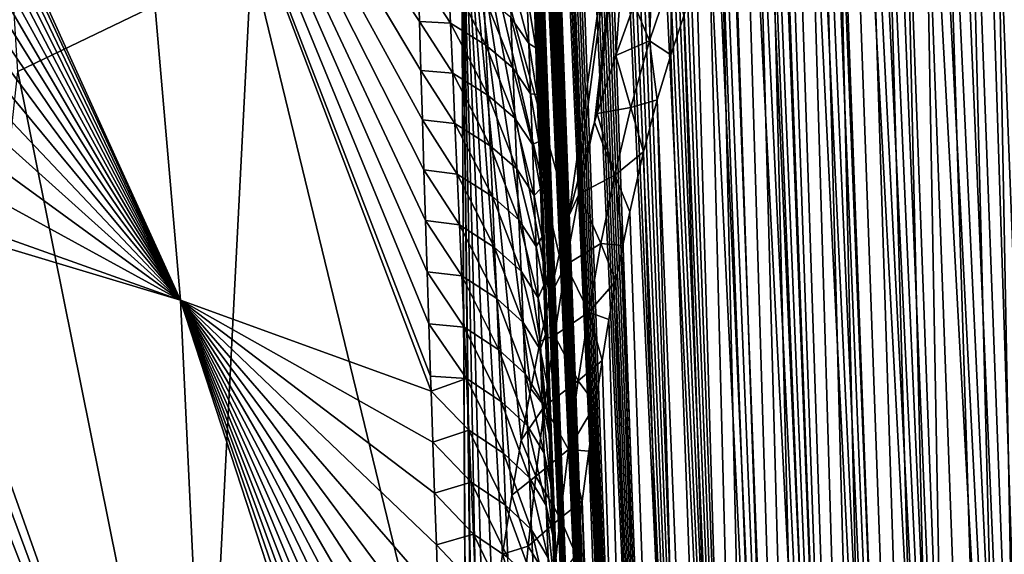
# Model space of a CAD drawing. Header units: metres. Extents: x -109 to 109, y -67 to 73.
# Tile 196 of 253: x 87.58 to 94.53, y -36.14 to -32.37. Entities that reach past the tile are written whole.
import ezdxf

# ---------------------------------------------------------------- set-up
doc = ezdxf.new("R2010")
doc.units = ezdxf.units.M
doc.layers.add('solid_508035_K244200000C76', color=7, linetype='CONTINUOUS')

msp = doc.modelspace()

# ---------------------------------------------------------------- linework, layer by layer
at = {"layer": 'solid_508035_K244200000C76'}
for points in [[(93.198395, -47.217327, 47.367504), (92.181572, -19.855118, 27.470608), (92.086906, -19.904306, 27.789057)], [(93.591515, -47.735115, 46.738983), (92.274254, -19.829958, 27.188244), (92.181572, -19.855118, 27.470608)], [(93.198395, -47.217327, 47.367504), (93.591515, -47.735115, 46.738983), (92.181572, -19.855118, 27.470608)], [(93.591515, -47.735115, 46.738983), (92.364975, -19.824883, 26.936848), (92.274254, -19.829958, 27.188244)], [(93.591515, -47.735115, 46.738983), (92.454041, -19.836731, 26.711639), (92.364975, -19.824883, 26.936848)], [(93.591515, -47.735115, 46.738983), (92.541862, -19.863073, 26.50845), (92.454041, -19.836731, 26.711639)], [(93.591515, -47.735115, 46.738983), (92.628693, -19.902184, 26.324406), (92.541862, -19.863073, 26.50845)], [(93.198395, -47.217327, 47.367504), (92.086906, -19.904306, 27.789057), (91.990311, -19.982815, 28.149986)], [(94.02282, -48.205898, 46.103493), (92.71505, -19.952999, 26.156672), (92.628693, -19.902184, 26.324406)], [(93.591515, -47.735115, 46.738983), (94.02282, -48.205898, 46.103493), (92.628693, -19.902184, 26.324406)], [(94.02282, -48.205898, 46.103493), (92.801529, -20.014805, 26.002817), (92.71505, -19.952999, 26.156672)], [(93.198395, -47.217327, 47.367504), (91.990311, -19.982815, 28.149986), (91.892281, -20.096628, 28.559526)], [(94.02282, -48.205898, 46.103493), (92.888603, -20.08721, 25.861088), (92.801529, -20.014805, 26.002817)], [(94.02282, -48.205898, 46.103493), (92.976936, -20.170509, 25.72999), (92.888603, -20.08721, 25.861088)], [(92.844116, -46.652489, 47.988354), (91.892281, -20.096628, 28.559526), (91.843071, -20.16902, 28.784269)], [(92.844116, -46.652489, 47.988354), (93.198395, -47.217327, 47.367504), (91.892281, -20.096628, 28.559526)], [(92.844116, -46.652489, 47.988354), (91.843071, -20.16902, 28.784269), (91.793922, -20.252329, 29.022762)], [(94.491837, -48.629436, 45.461651), (93.067322, -20.265326, 25.608223), (92.976936, -20.170509, 25.72999)], [(94.02282, -48.205898, 46.103493), (94.491837, -48.629436, 45.461651), (92.976936, -20.170509, 25.72999)], [(92.844116, -46.652489, 47.988354), (91.793922, -20.252329, 29.022762), (91.745026, -20.348263, 29.276205)], [(94.491837, -48.629436, 45.461651), (93.160522, -20.372482, 25.49482), (93.067322, -20.265326, 25.608223)], [(92.844116, -46.652489, 47.988354), (91.745026, -20.348263, 29.276205), (91.696503, -20.456844, 29.544641)], [(94.491837, -48.629436, 45.461651), (93.257301, -20.493275, 25.389378), (93.160522, -20.372482, 25.49482)], [(92.844116, -46.652489, 47.988354), (91.696503, -20.456844, 29.544641), (91.648552, -20.580156, 29.82963)], [(94.491837, -48.629436, 45.461651), (93.358612, -20.629593, 25.291683), (93.257301, -20.493275, 25.389378)], [(92.844116, -46.652489, 47.988354), (91.648552, -20.580156, 29.82963), (91.601288, -20.718237, 30.131229)], [(94.491837, -48.629436, 45.461651), (93.465599, -20.783751, 25.201681), (93.358612, -20.629593, 25.291683)], [(92.529495, -46.040325, 48.600643), (91.601288, -20.718237, 30.131229), (91.554939, -20.873323, 30.451115)], [(92.529495, -46.040325, 48.600643), (92.844116, -46.652489, 47.988354), (91.601288, -20.718237, 30.131229)], [(94.99826, -49.005234, 44.813946), (93.579216, -20.958223, 25.119987), (93.465599, -20.783751, 25.201681)], [(94.491837, -48.629436, 45.461651), (94.99826, -49.005234, 44.813946), (93.465599, -20.783751, 25.201681)], [(92.529495, -46.040325, 48.600643), (91.554939, -20.873323, 30.451115), (91.509621, -21.045464, 30.789345)], [(94.99826, -49.005234, 44.813946), (93.70076, -21.156536, 25.04756), (93.579216, -20.958223, 25.119987)], [(92.529495, -46.040325, 48.600643), (91.509621, -21.045464, 30.789345), (91.465591, -21.237244, 31.147724)], [(94.99826, -49.005234, 44.813946), (93.831833, -21.383135, 24.985756), (93.70076, -21.156536, 25.04756)], [(92.529495, -46.040325, 48.600643), (91.465591, -21.237244, 31.147724), (91.423004, -21.44874, 31.526333)], [(94.99826, -49.005234, 44.813946), (93.973862, -21.642635, 24.93663), (93.831833, -21.383135, 24.985756)], [(92.529495, -46.040325, 48.600643), (91.423004, -21.44874, 31.526333), (91.395554, -21.602413, 31.791174)], [(92.255577, -45.380444, 49.203278), (91.395554, -21.602413, 31.791174), (91.368881, -21.765757, 32.065655)], [(92.255577, -45.380444, 49.203278), (92.529495, -46.040325, 48.600643), (91.395554, -21.602413, 31.791174)], [(94.99826, -49.005234, 44.813946), (94.128654, -21.941141, 24.903011), (93.973862, -21.642635, 24.93663)], [(92.255577, -45.380444, 49.203278), (91.368881, -21.765757, 32.065655), (91.343079, -21.939724, 32.350414)], [(92.255577, -45.380444, 49.203278), (91.343079, -21.939724, 32.350414), (91.318253, -22.125589, 32.64632)], [(95.541969, -49.332512, 44.160713), (94.298004, -22.285427, 24.888601), (94.128654, -21.941141, 24.903011)], [(94.99826, -49.005234, 44.813946), (95.541969, -49.332512, 44.160713), (94.128654, -21.941141, 24.903011)], [(92.255577, -45.380444, 49.203278), (91.318253, -22.125589, 32.64632), (91.294395, -22.322557, 32.952858)], [(95.541969, -49.332512, 44.160713), (94.483253, -22.681969, 24.897881), (94.298004, -22.285427, 24.888601)], [(92.255577, -45.380444, 49.203278), (91.294395, -22.322557, 32.952858), (91.271629, -22.531855, 33.270809)], [(92.255577, -45.380444, 49.203278), (91.271629, -22.531855, 33.270809), (91.250053, -22.754883, 33.601089)], [(95.541969, -49.332512, 44.160713), (94.582138, -22.90202, 24.913189), (94.483253, -22.681969, 24.897881)], [(92.255577, -45.380444, 49.203278), (91.250053, -22.754883, 33.601089), (91.22966, -22.990704, 33.943111)], [(92.023582, -44.672165, 49.794971), (91.22966, -22.990704, 33.943111), (91.210587, -23.240866, 34.297829)], [(92.023582, -44.672165, 49.794971), (92.255577, -45.380444, 49.203278), (91.22966, -22.990704, 33.943111)], [(92.023582, -44.672165, 49.794971), (91.210587, -23.240866, 34.297829), (91.192947, -23.506916, 34.666206)], [(92.023582, -44.672165, 49.794971), (91.192947, -23.506916, 34.666206), (91.17672, -23.78775, 35.047577)], [(92.023582, -44.672165, 49.794971), (91.17672, -23.78775, 35.047577), (91.162056, -24.085335, 35.443096)], [(92.023582, -44.672165, 49.794971), (91.162056, -24.085335, 35.443096), (91.152176, -24.320778, 35.749763)], [(92.023582, -44.672165, 49.794971), (91.152176, -24.320778, 35.749763), (91.143204, -24.565687, 36.064442)], [(92.023582, -44.672165, 49.794971), (91.143204, -24.565687, 36.064442), (91.135208, -24.820795, 36.387524)], [(91.834892, -43.914616, 50.374214), (91.135208, -24.820795, 36.387524), (91.128273, -25.087385, 36.719719)], [(91.834892, -43.914616, 50.374214), (92.023582, -44.672165, 49.794971), (91.135208, -24.820795, 36.387524)], [(91.834892, -43.914616, 50.374214), (91.128273, -25.087385, 36.719719), (91.122459, -25.366316, 37.061504)], [(91.834892, -43.914616, 50.374214), (91.122459, -25.366316, 37.061504), (91.117683, -25.656206, 37.412136)], [(91.834892, -43.914616, 50.374214), (91.117683, -25.656206, 37.412136), (91.114029, -25.958113, 37.77216)], [(89.218834, -31.937574, 5.905454), (87.567764, -32.732212, 4.770591), (87.13282, -25.806322, 3.268667)], [(91.834892, -43.914616, 50.374214), (91.114029, -25.958113, 37.77216), (91.111603, -26.273611, 38.142395)], [(91.834892, -43.914616, 50.374214), (91.111603, -26.273611, 38.142395), (91.11058, -26.536596, 38.446358)], [(91.834892, -43.914616, 50.374214), (91.11058, -26.536596, 38.446358), (91.110306, -26.807739, 38.756618)], [(91.834892, -43.914616, 50.374214), (91.110306, -26.807739, 38.756618), (91.110817, -27.087526, 39.073387)], [(91.834892, -43.914616, 50.374214), (91.110817, -27.087526, 39.073387), (91.112167, -27.376934, 39.397121)], [(91.834892, -43.914616, 50.374214), (91.112167, -27.376934, 39.397121), (91.114418, -27.676939, 39.728268)], [(91.691101, -43.106895, 50.939213), (91.114418, -27.676939, 39.728268), (91.116997, -27.935532, 40.01012)], [(91.691101, -43.106895, 50.939213), (91.834892, -43.914616, 50.374214), (91.114418, -27.676939, 39.728268)], [(91.691101, -43.106895, 50.939213), (91.116997, -27.935532, 40.01012), (91.120155, -28.20072, 40.296795)], [(91.691101, -43.106895, 50.939213), (91.120155, -28.20072, 40.296795), (91.123894, -28.472771, 40.588398)], [(88.716827, -34.347679, 49.882271), (88.265167, -29.133976, 45.276669), (86.051933, -28.479816, 46.191425)], [(86.094681, -28.690325, 46.374172), (88.716827, -34.347679, 49.882271), (86.051933, -28.479816, 46.191425)], [(91.691101, -43.106895, 50.939213), (91.123894, -28.472771, 40.588398), (91.128265, -28.752401, 40.885231)], [(86.094681, -28.690325, 46.374172), (86.159904, -29.021219, 46.660599), (88.716827, -34.347679, 49.882271)], [(91.691101, -43.106895, 50.939213), (91.128265, -28.752401, 40.885231), (91.133301, -29.040323, 41.187599)], [(86.159904, -29.021219, 46.660599), (86.223549, -29.356377, 46.949688), (88.716827, -34.347679, 49.882271)], [(91.691101, -43.106895, 50.939213), (91.133301, -29.040323, 41.187599), (91.13903, -29.337254, 41.4958)], [(90.404373, -32.37949, 46.590919), (90.39492, -32.038525, 46.267914), (88.265167, -29.133976, 45.276669)], [(90.414276, -32.724892, 46.914703), (90.404373, -32.37949, 46.590919), (88.265167, -29.133976, 45.276669)], [(90.424606, -33.074364, 47.238876), (90.414276, -32.724892, 46.914703), (88.265167, -29.133976, 45.276669)], [(90.435333, -33.427631, 47.563152), (90.424606, -33.074364, 47.238876), (88.265167, -29.133976, 45.276669)], [(90.446533, -33.78558, 47.888241), (90.435333, -33.427631, 47.563152), (88.265167, -29.133976, 45.276669)], [(90.458176, -34.148148, 48.214039), (90.446533, -33.78558, 47.888241), (88.265167, -29.133976, 45.276669)], [(90.470207, -34.514866, 48.540108), (90.458176, -34.148148, 48.214039), (88.265167, -29.133976, 45.276669)], [(90.482574, -34.885265, 48.866005), (90.470207, -34.514866, 48.540108), (88.265167, -29.133976, 45.276669)], [(90.486168, -34.991753, 48.959068), (90.482574, -34.885265, 48.866005), (88.265167, -29.133976, 45.276669)], [(88.716827, -34.347679, 49.882271), (90.486168, -34.991753, 48.959068), (88.265167, -29.133976, 45.276669)], [(91.691101, -43.106895, 50.939213), (91.13903, -29.337254, 41.4958), (91.14547, -29.643808, 41.810257)], [(86.223549, -29.356377, 46.949688), (86.285515, -29.69552, 47.241158), (88.716827, -34.347679, 49.882271)], [(91.691101, -43.106895, 50.939213), (91.14547, -29.643808, 41.810257), (91.152573, -29.959724, 42.131535)], [(86.285515, -29.69552, 47.241158), (86.345734, -30.038513, 47.534863), (88.716827, -34.347679, 49.882271)], [(91.691101, -43.106895, 50.939213), (91.152573, -29.959724, 42.131535), (91.160332, -30.284517, 42.458908)], [(86.345734, -30.038513, 47.534863), (86.404289, -30.386093, 47.831398), (88.716827, -34.347679, 49.882271)], [(91.458649, -33.753014, 8.40343), (90.697899, -31.038366, 7.189656), (91.98497, -30.046749, 8.605831)], [(91.525581, -33.495621, 8.436426), (91.458649, -33.753014, 8.40343), (91.98497, -30.046749, 8.605831)], [(91.640053, -33.091602, 8.50464), (91.525581, -33.495621, 8.436426), (91.98497, -30.046749, 8.605831)], [(91.658798, -33.029533, 8.51713), (91.640053, -33.091602, 8.50464), (91.98497, -30.046749, 8.605831)], [(91.790688, -32.62011, 8.614133), (91.658798, -33.029533, 8.51713), (91.98497, -30.046749, 8.605831)], [(91.921379, -32.259705, 8.724949), (91.790688, -32.62011, 8.614133), (91.98497, -30.046749, 8.605831)], [(91.691101, -43.106895, 50.939213), (91.160332, -30.284517, 42.458908), (91.168755, -30.617739, 42.791485)], [(86.404289, -30.386093, 47.831398), (86.461121, -30.738104, 48.130573), (88.716827, -34.347679, 49.882271)], [(91.691101, -43.106895, 50.939213), (91.168755, -30.617739, 42.791485), (91.177834, -30.958952, 43.128376)], [(86.461121, -30.738104, 48.130573), (86.516151, -31.094158, 48.431995), (88.716827, -34.347679, 49.882271)], [(94.491623, -59.352436, 30.147657), (93.357803, -30.822445, 10.733907), (93.464828, -30.790405, 10.909534)], [(94.491623, -59.352436, 30.147657), (93.464828, -30.790405, 10.909534), (93.578598, -30.773264, 11.101705)], [(94.491623, -59.352436, 30.147657), (93.578598, -30.773264, 11.101705), (93.700478, -30.772995, 11.313403)], [(94.491623, -59.352436, 30.147657), (93.700478, -30.772995, 11.313403), (93.831703, -30.792322, 11.547681)], [(94.491623, -59.352436, 30.147657), (93.831703, -30.792322, 11.547681), (93.973984, -30.835018, 11.80882)], [(94.022644, -59.810677, 29.530155), (93.159264, -30.92593, 10.422213), (93.256241, -30.867962, 10.572089)], [(94.022644, -59.810677, 29.530155), (93.256241, -30.867962, 10.572089), (93.357803, -30.822445, 10.733907)], [(94.491623, -59.352436, 30.147657), (94.022644, -59.810677, 29.530155), (93.357803, -30.822445, 10.733907)], [(94.998047, -58.872311, 30.722361), (93.973984, -30.835018, 11.80882), (94.129013, -30.905716, 12.101303)], [(94.998047, -58.872311, 30.722361), (94.491623, -59.352436, 30.147657), (93.973984, -30.835018, 11.80882)], [(94.022644, -59.810677, 29.530155), (93.065994, -30.996044, 10.282652), (93.159264, -30.92593, 10.422213)], [(94.998047, -58.872311, 30.722361), (94.129013, -30.905716, 12.101303), (94.298355, -31.009899, 12.429706)], [(91.691101, -43.106895, 50.939213), (91.177834, -30.958952, 43.128376), (91.187561, -31.307711, 43.468689)], [(94.022644, -59.810677, 29.530155), (92.975479, -31.078491, 10.151855), (93.065994, -30.996044, 10.282652)], [(94.998047, -58.872311, 30.722361), (94.298355, -31.009899, 12.429706), (94.483475, -31.154268, 12.798965)], [(90.733101, -38.185635, 8.599404), (89.218834, -31.937574, 5.905454), (90.697899, -31.038366, 7.189656)], [(90.735809, -38.159615, 8.595386), (90.733101, -38.185635, 8.599404), (90.697899, -31.038366, 7.189656)], [(90.776573, -37.780231, 8.539476), (90.735809, -38.159615, 8.595386), (90.697899, -31.038366, 7.189656)], [(90.780975, -37.740395, 8.533884), (90.776573, -37.780231, 8.539476), (90.697899, -31.038366, 7.189656)], [(90.818008, -37.4193, 8.491453), (90.780975, -37.740395, 8.533884), (90.697899, -31.038366, 7.189656)], [(90.860359, -37.076733, 8.451242), (90.818008, -37.4193, 8.491453), (90.697899, -31.038366, 7.189656)], [(90.924568, -36.59267, 8.402987), (90.860359, -37.076733, 8.451242), (90.697899, -31.038366, 7.189656)], [(90.990044, -36.143929, 8.368863), (90.924568, -36.59267, 8.402987), (90.697899, -31.038366, 7.189656)], [(91.056076, -35.725937, 8.346526), (90.990044, -36.143929, 8.368863), (90.697899, -31.038366, 7.189656)], [(91.122742, -35.337158, 8.335126), (91.056076, -35.725937, 8.346526), (90.697899, -31.038366, 7.189656)], [(91.189735, -34.975132, 8.333346), (91.122742, -35.337158, 8.335126), (90.697899, -31.038366, 7.189656)], [(91.256882, -34.637226, 8.340026), (91.189735, -34.975132, 8.333346), (90.697899, -31.038366, 7.189656)], [(91.32428, -34.32233, 8.354641), (91.256882, -34.637226, 8.340026), (90.697899, -31.038366, 7.189656)], [(91.391479, -34.027802, 8.375867), (91.32428, -34.32233, 8.354641), (90.697899, -31.038366, 7.189656)], [(91.458649, -33.753014, 8.40343), (91.391479, -34.027802, 8.375867), (90.697899, -31.038366, 7.189656)], [(94.022644, -59.810677, 29.530155), (92.886932, -31.173672, 10.028532), (92.975479, -31.078491, 10.151855)], [(86.516151, -31.094158, 48.431995), (86.569298, -31.453865, 48.735291), (88.716827, -34.347679, 49.882271)], [(93.591393, -60.246769, 28.870468), (92.799698, -31.282511, 9.911836), (92.886932, -31.173672, 10.028532)], [(94.022644, -59.810677, 29.530155), (93.591393, -60.246769, 28.870468), (92.886932, -31.173672, 10.028532)], [(95.541794, -58.370365, 31.253391), (94.483475, -31.154268, 12.798965), (94.582344, -31.24394, 13.000504)], [(95.541794, -58.370365, 31.253391), (94.998047, -58.872311, 30.722361), (94.483475, -31.154268, 12.798965)], [(93.591393, -60.246769, 28.870468), (92.713112, -31.406527, 9.801156), (92.799698, -31.282511, 9.911836)], [(91.593971, -42.24786, 51.487896), (91.187561, -31.307711, 43.468689), (91.196404, -31.612669, 43.762936)], [(91.593971, -42.24786, 51.487896), (91.691101, -43.106895, 50.939213), (91.187561, -31.307711, 43.468689)], [(93.591393, -60.246769, 28.870468), (92.626503, -31.547667, 9.69592), (92.713112, -31.406527, 9.801156)], [(86.569298, -31.453865, 48.735291), (86.620491, -31.816828, 49.040077), (88.716827, -34.347679, 49.882271)], [(93.591393, -60.246769, 28.870468), (92.539429, -31.708118, 9.596047), (92.626503, -31.547667, 9.69592)], [(91.593971, -42.24786, 51.487896), (91.196404, -31.612669, 43.762936), (91.205727, -31.924519, 44.06134)], [(93.198334, -60.660244, 28.169008), (92.45153, -31.890757, 9.501879), (92.539429, -31.708118, 9.596047)], [(93.591393, -60.246769, 28.870468), (93.198334, -60.660244, 28.169008), (92.539429, -31.708118, 9.596047)], [(86.620491, -31.816828, 49.040077), (86.669662, -32.182743, 49.346077), (88.716827, -34.347679, 49.882271)], [(93.198334, -60.660244, 28.169008), (92.362236, -32.099674, 9.413777), (92.45153, -31.890757, 9.501879)], [(88.849777, -39.104858, 7.290443), (87.567764, -32.732212, 4.770591), (89.218834, -31.937574, 5.905454)], [(90.733101, -38.185635, 8.599404), (88.849777, -39.104858, 7.290443), (89.218834, -31.937574, 5.905454)], [(91.593971, -42.24786, 51.487896), (91.205727, -31.924519, 44.06134), (91.2155, -32.242714, 44.363346)], [(92.029724, -32.515343, 8.923011), (91.921379, -32.259705, 8.724949), (92.050865, -31.941582, 8.847424)], [(92.183281, -32.058079, 9.052274), (92.029724, -32.515343, 8.923011), (92.050865, -31.941582, 8.847424)], [(90.623062, -32.390549, 46.353058), (90.607254, -32.037834, 46.025238), (90.39492, -32.038525, 46.267914)], [(90.623062, -32.390549, 46.353058), (90.39492, -32.038525, 46.267914), (90.404373, -32.37949, 46.590919)], [(90.873436, -32.54718, 46.106895), (90.607254, -32.037834, 46.025238), (90.623062, -32.390549, 46.353058)], [(90.873436, -32.54718, 46.106895), (90.858475, -32.193691, 45.779099), (90.607254, -32.037834, 46.025238)], [(91.175583, -32.534176, 45.154381), (91.036034, -31.997711, 45.14521), (91.049797, -32.351227, 45.476032)], [(91.175583, -32.534176, 45.154381), (91.162971, -32.179382, 44.822369), (91.036034, -31.997711, 45.14521)], [(92.183281, -32.058079, 9.052274), (92.178375, -32.614761, 9.259853), (92.029724, -32.515343, 8.923011)], [(92.183281, -32.058079, 9.052274), (92.27124, -32.339264, 9.332623), (92.178375, -32.614761, 9.259853)], [(93.198334, -60.660244, 28.169008), (92.27124, -32.339264, 9.332623), (92.362236, -32.099674, 9.413777)], [(86.669662, -32.182743, 49.346077), (86.71685, -32.552486, 49.654011), (88.716827, -34.347679, 49.882271)], [(91.162971, -32.179382, 44.822369), (91.2257, -32.566444, 44.668003), (91.2155, -32.242714, 44.363346)], [(91.175583, -32.534176, 45.154381), (91.2257, -32.566444, 44.668003), (91.162971, -32.179382, 44.822369)], [(91.063789, -32.706367, 45.805103), (90.858475, -32.193691, 45.779099), (90.873436, -32.54718, 46.106895)], [(91.063789, -32.706367, 45.805103), (91.049797, -32.351227, 45.476032), (90.858475, -32.193691, 45.779099)], [(91.593971, -42.24786, 51.487896), (91.2155, -32.242714, 44.363346), (91.2257, -32.566444, 44.668003)], [(92.029724, -32.515343, 8.923011), (91.790688, -32.62011, 8.614133), (91.921379, -32.259705, 8.724949)], [(90.639, -32.744843, 46.679096), (90.404373, -32.37949, 46.590919), (90.414276, -32.724892, 46.914703)], [(90.639, -32.744843, 46.679096), (90.623062, -32.390549, 46.353058), (90.404373, -32.37949, 46.590919)], [(90.888557, -32.902252, 46.432938), (90.623062, -32.390549, 46.353058), (90.639, -32.744843, 46.679096)], [(90.888557, -32.902252, 46.432938), (90.873436, -32.54718, 46.106895), (90.623062, -32.390549, 46.353058)], [(91.188461, -32.890621, 45.484653), (91.049797, -32.351227, 45.476032), (91.063789, -32.706367, 45.805103)], [(91.188461, -32.890621, 45.484653), (91.175583, -32.534176, 45.154381), (91.049797, -32.351227, 45.476032)], [(93.198334, -60.660244, 28.169008), (92.178375, -32.614761, 9.259853), (92.27124, -32.339264, 9.332623)], [(91.175583, -32.534176, 45.154381), (91.236298, -32.894901, 44.97438), (91.2257, -32.566444, 44.668003)], [(91.188461, -32.890621, 45.484653), (91.236298, -32.894901, 44.97438), (91.175583, -32.534176, 45.154381)], [(92.029724, -32.515343, 8.923011), (91.898041, -32.986252, 8.836096), (91.790688, -32.62011, 8.614133)], [(92.029724, -32.515343, 8.923011), (92.083511, -32.932957, 9.197527), (91.898041, -32.986252, 8.836096)], [(92.029724, -32.515343, 8.923011), (92.178375, -32.614761, 9.259853), (92.083511, -32.932957, 9.197527)], [(86.71685, -32.552486, 49.654011), (86.762024, -32.926003, 49.963799), (88.716827, -34.347679, 49.882271)], [(91.07798, -33.063107, 46.132431), (90.873436, -32.54718, 46.106895), (90.888557, -32.902252, 46.432938)], [(91.07798, -33.063107, 46.132431), (91.063789, -32.706367, 45.805103), (90.873436, -32.54718, 46.106895)], [(91.593971, -42.24786, 51.487896), (91.2257, -32.566444, 44.668003), (91.236298, -32.894901, 44.97438)], [(91.898041, -32.986252, 8.836096), (91.658798, -33.029533, 8.51713), (91.790688, -32.62011, 8.614133)], [(93.198334, -60.660244, 28.169008), (92.083511, -32.932957, 9.197527), (92.178375, -32.614761, 9.259853)], [(88.849777, -39.104858, 7.290443), (86.787979, -39.885887, 6.175017), (87.567764, -32.732212, 4.770591)], [(90.655037, -33.100697, 47.003365), (90.414276, -32.724892, 46.914703), (90.424606, -33.074364, 47.238876)], [(90.655037, -33.100697, 47.003365), (90.639, -32.744843, 46.679096), (90.414276, -32.724892, 46.914703)], [(90.903809, -33.258881, 46.757236), (90.639, -32.744843, 46.679096), (90.655037, -33.100697, 47.003365)], [(90.903809, -33.258881, 46.757236), (90.888557, -32.902252, 46.432938), (90.639, -32.744843, 46.679096)], [(91.201591, -33.248692, 45.81319), (91.063789, -32.706367, 45.805103), (91.07798, -33.063107, 46.132431)], [(91.201591, -33.248692, 45.81319), (91.188461, -32.890621, 45.484653), (91.063789, -32.706367, 45.805103)], [(86.762024, -32.926003, 49.963799), (86.80513, -33.302841, 50.274994), (88.716827, -34.347679, 49.882271)], [(91.092354, -33.421425, 46.458023), (90.888557, -32.902252, 46.432938), (90.903809, -33.258881, 46.757236)], [(91.092354, -33.421425, 46.458023), (91.07798, -33.063107, 46.132431), (90.888557, -32.902252, 46.432938)], [(91.188461, -32.890621, 45.484653), (91.247253, -33.227268, 45.28154), (91.236298, -32.894901, 44.97438)], [(91.201591, -33.248692, 45.81319), (91.247253, -33.227268, 45.28154), (91.188461, -32.890621, 45.484653)], [(91.593971, -42.24786, 51.487896), (91.236298, -32.894901, 44.97438), (91.247253, -33.227268, 45.28154)], [(91.898041, -32.986252, 8.836096), (92.083511, -32.932957, 9.197527), (91.986877, -33.300739, 9.148364)], [(92.844086, -61.050426, 27.425951), (91.986877, -33.300739, 9.148364), (92.083511, -32.932957, 9.197527)], [(93.198334, -60.660244, 28.169008), (92.844086, -61.050426, 27.425951), (92.083511, -32.932957, 9.197527)], [(91.898041, -32.986252, 8.836096), (91.784409, -33.464733, 8.783376), (91.658798, -33.029533, 8.51713)], [(91.898041, -32.986252, 8.836096), (91.986877, -33.300739, 9.148364), (91.784409, -33.464733, 8.783376)], [(90.67115, -33.458084, 47.325878), (90.424606, -33.074364, 47.238876), (90.435333, -33.427631, 47.563152)], [(90.67115, -33.458084, 47.325878), (90.655037, -33.100697, 47.003365), (90.424606, -33.074364, 47.238876)], [(91.214951, -33.60836, 46.139999), (91.07798, -33.063107, 46.132431), (91.092354, -33.421425, 46.458023)], [(91.214951, -33.60836, 46.139999), (91.201591, -33.248692, 45.81319), (91.07798, -33.063107, 46.132431)], [(91.530968, -33.596905, 8.458898), (91.525581, -33.495621, 8.436426), (91.640053, -33.091602, 8.50464)], [(91.784409, -33.464733, 8.783376), (91.530968, -33.596905, 8.458898), (91.640053, -33.091602, 8.50464)], [(91.784409, -33.464733, 8.783376), (91.640053, -33.091602, 8.50464), (91.658798, -33.029533, 8.51713)], [(90.919182, -33.61705, 47.0798), (90.655037, -33.100697, 47.003365), (90.67115, -33.458084, 47.325878)], [(90.919182, -33.61705, 47.0798), (90.903809, -33.258881, 46.757236), (90.655037, -33.100697, 47.003365)], [(91.201591, -33.248692, 45.81319), (91.258522, -33.562737, 45.588543), (91.247253, -33.227268, 45.28154)], [(91.593971, -42.24786, 51.487896), (91.247253, -33.227268, 45.28154), (91.258522, -33.562737, 45.588543)], [(86.80513, -33.302841, 50.274994), (86.846115, -33.682541, 50.587177), (88.716827, -34.347679, 49.882271)], [(91.106888, -33.7813, 46.781895), (90.903809, -33.258881, 46.757236), (90.919182, -33.61705, 47.0798)], [(91.106888, -33.7813, 46.781895), (91.092354, -33.421425, 46.458023), (90.903809, -33.258881, 46.757236)], [(91.214951, -33.60836, 46.139999), (91.258522, -33.562737, 45.588543), (91.201591, -33.248692, 45.81319)], [(91.784409, -33.464733, 8.783376), (91.986877, -33.300739, 9.148364), (91.889107, -33.725327, 9.115973)], [(92.844086, -61.050426, 27.425951), (91.889107, -33.725327, 9.115973), (91.986877, -33.300739, 9.148364)], [(90.687332, -33.81699, 47.646641), (90.435333, -33.427631, 47.563152), (90.446533, -33.78558, 47.888241)], [(90.687332, -33.81699, 47.646641), (90.67115, -33.458084, 47.325878), (90.435333, -33.427631, 47.563152)], [(91.228516, -33.969608, 46.465096), (91.092354, -33.421425, 46.458023), (91.106888, -33.7813, 46.781895)], [(91.228516, -33.969608, 46.465096), (91.214951, -33.60836, 46.139999), (91.092354, -33.421425, 46.458023)], [(90.934654, -33.976738, 47.400642), (90.67115, -33.458084, 47.325878), (90.687332, -33.81699, 47.646641)], [(90.934654, -33.976738, 47.400642), (90.919182, -33.61705, 47.0798), (90.67115, -33.458084, 47.325878)], [(91.530968, -33.596905, 8.458898), (91.458649, -33.753014, 8.40343), (91.525581, -33.495621, 8.436426)], [(91.784409, -33.464733, 8.783376), (91.685814, -33.947479, 8.758859), (91.530968, -33.596905, 8.458898)], [(91.784409, -33.464733, 8.783376), (91.840096, -33.961407, 9.107518), (91.685814, -33.947479, 8.758859)], [(91.784409, -33.464733, 8.783376), (91.889107, -33.725327, 9.115973), (91.840096, -33.961407, 9.107518)], [(91.214951, -33.60836, 46.139999), (91.270088, -33.901073, 45.895123), (91.258522, -33.562737, 45.588543)], [(91.593971, -42.24786, 51.487896), (91.258522, -33.562737, 45.588543), (91.270088, -33.901073, 45.895123)], [(91.121559, -34.142712, 47.10405), (90.919182, -33.61705, 47.0798), (90.934654, -33.976738, 47.400642)], [(91.121559, -34.142712, 47.10405), (91.106888, -33.7813, 46.781895), (90.919182, -33.61705, 47.0798)], [(91.228516, -33.969608, 46.465096), (91.270088, -33.901073, 45.895123), (91.214951, -33.60836, 46.139999)], [(91.438026, -34.098438, 8.440995), (91.458649, -33.753014, 8.40343), (91.530968, -33.596905, 8.458898)], [(91.685814, -33.947479, 8.758859), (91.438026, -34.098438, 8.440995), (91.530968, -33.596905, 8.458898)], [(86.846115, -33.682541, 50.587177), (86.857285, -33.790043, 50.675312), (88.716827, -34.347679, 49.882271)], [(88.974266, -39.758232, 54.215141), (88.716827, -34.347679, 49.882271), (86.857285, -33.790043, 50.675312)], [(86.893997, -34.157272, 50.975536), (88.974266, -39.758232, 54.215141), (86.857285, -33.790043, 50.675312)], [(90.703552, -34.177395, 47.965672), (90.446533, -33.78558, 47.888241), (90.458176, -34.148148, 48.214039)], [(90.703552, -34.177395, 47.965672), (90.687332, -33.81699, 47.646641), (90.446533, -33.78558, 47.888241)], [(91.242279, -34.332413, 46.788475), (91.106888, -33.7813, 46.781895), (91.121559, -34.142712, 47.10405)], [(91.242279, -34.332413, 46.788475), (91.228516, -33.969608, 46.465096), (91.106888, -33.7813, 46.781895)], [(91.438026, -34.098438, 8.440995), (91.391479, -34.027802, 8.375867), (91.458649, -33.753014, 8.40343)], [(92.844086, -61.050426, 27.425951), (91.840096, -33.961407, 9.107518), (91.889107, -33.725327, 9.115973)], [(90.950203, -34.337921, 47.719772), (90.687332, -33.81699, 47.646641), (90.703552, -34.177395, 47.965672)], [(90.950203, -34.337921, 47.719772), (90.934654, -33.976738, 47.400642), (90.687332, -33.81699, 47.646641)], [(91.228516, -33.969608, 46.465096), (91.281975, -34.243664, 46.202866), (91.270088, -33.901073, 45.895123)], [(91.593971, -42.24786, 51.487896), (91.270088, -33.901073, 45.895123), (91.281975, -34.243664, 46.202866)], [(91.136353, -34.505634, 47.4245), (90.934654, -33.976738, 47.400642), (90.950203, -34.337921, 47.719772)], [(91.136353, -34.505634, 47.4245), (91.121559, -34.142712, 47.10405), (90.934654, -33.976738, 47.400642)], [(91.242279, -34.332413, 46.788475), (91.281975, -34.243664, 46.202866), (91.228516, -33.969608, 46.465096)], [(91.685814, -33.947479, 8.758859), (91.599686, -34.432278, 8.757514), (91.438026, -34.098438, 8.440995)], [(91.685814, -33.947479, 8.758859), (91.791145, -34.213985, 9.104589), (91.599686, -34.432278, 8.757514)], [(91.685814, -33.947479, 8.758859), (91.840096, -33.961407, 9.107518), (91.791145, -34.213985, 9.104589)], [(92.529488, -61.416389, 26.641348), (91.791145, -34.213985, 9.104589), (91.840096, -33.961407, 9.107518)], [(92.844086, -61.050426, 27.425951), (92.529488, -61.416389, 26.641348), (91.840096, -33.961407, 9.107518)], [(91.438026, -34.098438, 8.440995), (91.32428, -34.32233, 8.354641), (91.391479, -34.027802, 8.375867)], [(91.357513, -34.598473, 8.445338), (91.32428, -34.32233, 8.354641), (91.438026, -34.098438, 8.440995)], [(91.599686, -34.432278, 8.757514), (91.357513, -34.598473, 8.445338), (91.438026, -34.098438, 8.440995)], [(86.893997, -34.157272, 50.975536), (86.928688, -34.526329, 51.27594), (88.974266, -39.758232, 54.215141)], [(90.719795, -34.539276, 48.282978), (90.458176, -34.148148, 48.214039), (90.470207, -34.514866, 48.540108)], [(90.719795, -34.539276, 48.282978), (90.703552, -34.177395, 47.965672), (90.458176, -34.148148, 48.214039)], [(90.965813, -34.700581, 48.037201), (90.703552, -34.177395, 47.965672), (90.719795, -34.539276, 48.282978)], [(90.965813, -34.700581, 48.037201), (90.950203, -34.337921, 47.719772), (90.703552, -34.177395, 47.965672)], [(91.25621, -34.696751, 47.110157), (91.121559, -34.142712, 47.10405), (91.136353, -34.505634, 47.4245)], [(91.25621, -34.696751, 47.110157), (91.242279, -34.332413, 46.788475), (91.121559, -34.142712, 47.10405)], [(91.242279, -34.332413, 46.788475), (91.294167, -34.590332, 46.511581), (91.281975, -34.243664, 46.202866)], [(91.593971, -42.24786, 51.487896), (91.281975, -34.243664, 46.202866), (91.294167, -34.590332, 46.511581)], [(91.599686, -34.432278, 8.757514), (91.791145, -34.213985, 9.104589), (91.742447, -34.484966, 9.108417)], [(92.529488, -61.416389, 26.641348), (91.742447, -34.484966, 9.108417), (91.791145, -34.213985, 9.104589)], [(90.498375, -35.350834, 49.270855), (90.486168, -34.991753, 48.959068), (88.716827, -34.347679, 49.882271)], [(90.510811, -35.712471, 49.581734), (90.498375, -35.350834, 49.270855), (88.716827, -34.347679, 49.882271)], [(90.523567, -36.07756, 49.892399), (90.510811, -35.712471, 49.581734), (88.716827, -34.347679, 49.882271)], [(90.536613, -36.446003, 50.202736), (90.523567, -36.07756, 49.892399), (88.716827, -34.347679, 49.882271)], [(90.549911, -36.817425, 50.512421), (90.536613, -36.446003, 50.202736), (88.716827, -34.347679, 49.882271)], [(90.563438, -37.191456, 50.821133), (90.549911, -36.817425, 50.512421), (88.716827, -34.347679, 49.882271)], [(90.577156, -37.567715, 51.128555), (90.563438, -37.191456, 50.821133), (88.716827, -34.347679, 49.882271)], [(90.589821, -37.912579, 51.407608), (90.577156, -37.567715, 51.128555), (88.716827, -34.347679, 49.882271)], [(90.602631, -38.259064, 51.68539), (90.589821, -37.912579, 51.407608), (88.716827, -34.347679, 49.882271)], [(90.615608, -38.607471, 51.962112), (90.602631, -38.259064, 51.68539), (88.716827, -34.347679, 49.882271)], [(90.628761, -38.957798, 52.237766), (90.615608, -38.607471, 51.962112), (88.716827, -34.347679, 49.882271)], [(90.642082, -39.310051, 52.512341), (90.628761, -38.957798, 52.237766), (88.716827, -34.347679, 49.882271)], [(90.655571, -39.66423, 52.785828), (90.642082, -39.310051, 52.512341), (88.716827, -34.347679, 49.882271)], [(90.669228, -40.02034, 53.058212), (90.655571, -39.66423, 52.785828), (88.716827, -34.347679, 49.882271)], [(90.683044, -40.378376, 53.329483), (90.669228, -40.02034, 53.058212), (88.716827, -34.347679, 49.882271)], [(88.974266, -39.758232, 54.215141), (90.683044, -40.378376, 53.329483), (88.716827, -34.347679, 49.882271)], [(91.151245, -34.870049, 47.743252), (90.950203, -34.337921, 47.719772), (90.965813, -34.700581, 48.037201)], [(91.151245, -34.870049, 47.743252), (91.136353, -34.505634, 47.4245), (90.950203, -34.337921, 47.719772)], [(91.25621, -34.696751, 47.110157), (91.294167, -34.590332, 46.511581), (91.242279, -34.332413, 46.788475)], [(91.357513, -34.598473, 8.445338), (91.256882, -34.637226, 8.340026), (91.32428, -34.32233, 8.354641)], [(91.599686, -34.432278, 8.757514), (91.524124, -34.917912, 8.775789), (91.357513, -34.598473, 8.445338)], [(91.599686, -34.432278, 8.757514), (91.694115, -34.774422, 9.119008), (91.524124, -34.917912, 8.775789)], [(91.599686, -34.432278, 8.757514), (91.742447, -34.484966, 9.108417), (91.694115, -34.774422, 9.119008)], [(92.529488, -61.416389, 26.641348), (91.694115, -34.774422, 9.119008), (91.742447, -34.484966, 9.108417)], [(86.928688, -34.526329, 51.27594), (86.961349, -34.898067, 51.577232), (88.974266, -39.758232, 54.215141)], [(90.736053, -34.902615, 48.598568), (90.470207, -34.514866, 48.540108), (90.482574, -34.885265, 48.866005)], [(90.736053, -34.902615, 48.598568), (90.719795, -34.539276, 48.282978), (90.470207, -34.514866, 48.540108)], [(90.981461, -35.064697, 48.352932), (90.719795, -34.539276, 48.282978), (90.736053, -34.902615, 48.598568)], [(90.981461, -35.064697, 48.352932), (90.965813, -34.700581, 48.037201), (90.719795, -34.539276, 48.282978)], [(91.270287, -35.062603, 47.430141), (91.136353, -34.505634, 47.4245), (91.151245, -34.870049, 47.743252)], [(91.270287, -35.062603, 47.430141), (91.25621, -34.696751, 47.110157), (91.136353, -34.505634, 47.4245)], [(91.25621, -34.696751, 47.110157), (91.306641, -34.940762, 46.820892), (91.294167, -34.590332, 46.511581)], [(91.28746, -35.096619, 8.468552), (91.256882, -34.637226, 8.340026), (91.357513, -34.598473, 8.445338)], [(91.524124, -34.917912, 8.775789), (91.28746, -35.096619, 8.468552), (91.357513, -34.598473, 8.445338)], [(91.593971, -42.24786, 51.487896), (91.294167, -34.590332, 46.511581), (91.306641, -34.940762, 46.820892)], [(91.28746, -35.096619, 8.468552), (91.189735, -34.975132, 8.333346), (91.256882, -34.637226, 8.340026)], [(91.166229, -35.235935, 48.06031), (90.965813, -34.700581, 48.037201), (90.981461, -35.064697, 48.352932)], [(91.166229, -35.235935, 48.06031), (91.151245, -34.870049, 47.743252), (90.965813, -34.700581, 48.037201)], [(91.25621, -34.696751, 47.110157), (91.319366, -35.294632, 47.130432), (91.306641, -34.940762, 46.820892)], [(91.270287, -35.062603, 47.430141), (91.319366, -35.294632, 47.130432), (91.25621, -34.696751, 47.110157)], [(91.524124, -34.917912, 8.775789), (91.694115, -34.774422, 9.119008), (91.646347, -35.084362, 9.137739)], [(92.529488, -61.416389, 26.641348), (91.646347, -35.084362, 9.137739), (91.694115, -34.774422, 9.119008)], [(86.961349, -34.898067, 51.577232), (86.991974, -35.272388, 51.879307), (88.974266, -39.758232, 54.215141)], [(90.736053, -34.902615, 48.598568), (90.482574, -34.885265, 48.866005), (90.486168, -34.991753, 48.959068)], [(90.752312, -35.267403, 48.912445), (90.736053, -34.902615, 48.598568), (90.486168, -34.991753, 48.959068)], [(90.997139, -35.43026, 48.666969), (90.736053, -34.902615, 48.598568), (90.752312, -35.267403, 48.912445)], [(90.997139, -35.43026, 48.666969), (90.981461, -35.064697, 48.352932), (90.736053, -34.902615, 48.598568)], [(91.284492, -35.429943, 47.748436), (91.151245, -34.870049, 47.743252), (91.166229, -35.235935, 48.06031)], [(91.284492, -35.429943, 47.748436), (91.270287, -35.062603, 47.430141), (91.151245, -34.870049, 47.743252)], [(91.524124, -34.917912, 8.775789), (91.457535, -35.403564, 8.810722), (91.28746, -35.096619, 8.468552)], [(91.593971, -42.24786, 51.487896), (91.306641, -34.940762, 46.820892), (91.319366, -35.294632, 47.130432)], [(91.524124, -34.917912, 8.775789), (91.646347, -35.084362, 9.137739), (91.457535, -35.403564, 8.810722)], [(90.752312, -35.267403, 48.912445), (90.486168, -34.991753, 48.959068), (90.498375, -35.350834, 49.270855)], [(91.28746, -35.096619, 8.468552), (91.122742, -35.337158, 8.335126), (91.189735, -34.975132, 8.333346)], [(91.181282, -35.603279, 48.375683), (90.981461, -35.064697, 48.352932), (90.997139, -35.43026, 48.666969)], [(91.181282, -35.603279, 48.375683), (91.166229, -35.235935, 48.06031), (90.981461, -35.064697, 48.352932)], [(91.226166, -35.592625, 8.50765), (91.122742, -35.337158, 8.335126), (91.28746, -35.096619, 8.468552)], [(91.457535, -35.403564, 8.810722), (91.226166, -35.592625, 8.50765), (91.28746, -35.096619, 8.468552)], [(91.270287, -35.062603, 47.430141), (91.332329, -35.651623, 47.439831), (91.319366, -35.294632, 47.130432)], [(91.284492, -35.429943, 47.748436), (91.332329, -35.651623, 47.439831), (91.270287, -35.062603, 47.430141)], [(91.457535, -35.403564, 8.810722), (91.646347, -35.084362, 9.137739), (91.599274, -35.414848, 9.164618)], [(92.529488, -61.416389, 26.641348), (91.599274, -35.414848, 9.164618), (91.646347, -35.084362, 9.137739)], [(91.29882, -35.798759, 48.065048), (91.166229, -35.235935, 48.06031), (91.181282, -35.603279, 48.375683)], [(91.29882, -35.798759, 48.065048), (91.284492, -35.429943, 47.748436), (91.166229, -35.235935, 48.06031)], [(86.991974, -35.272388, 51.879307), (87.020523, -35.648926, 52.181835), (88.974266, -39.758232, 54.215141)], [(90.768547, -35.633621, 49.224613), (90.752312, -35.267403, 48.912445), (90.498375, -35.350834, 49.270855)], [(91.01284, -35.797249, 48.979321), (90.752312, -35.267403, 48.912445), (90.768547, -35.633621, 49.224613)], [(91.01284, -35.797249, 48.979321), (90.997139, -35.43026, 48.666969), (90.752312, -35.267403, 48.912445)], [(91.593971, -42.24786, 51.487896), (91.319366, -35.294632, 47.130432), (91.332329, -35.651623, 47.439831)], [(90.768547, -35.633621, 49.224613), (90.498375, -35.350834, 49.270855), (90.510811, -35.712471, 49.581734)], [(91.226166, -35.592625, 8.50765), (91.056076, -35.725937, 8.346526), (91.122742, -35.337158, 8.335126)], [(91.196388, -35.972065, 48.689373), (90.997139, -35.43026, 48.666969), (91.01284, -35.797249, 48.979321)], [(91.196388, -35.972065, 48.689373), (91.181282, -35.603279, 48.375683), (90.997139, -35.43026, 48.666969)], [(91.457535, -35.403564, 8.810722), (91.398674, -35.888718, 8.860048), (91.226166, -35.592625, 8.50765)], [(91.284492, -35.429943, 47.748436), (91.345497, -36.011414, 47.748718), (91.332329, -35.651623, 47.439831)], [(91.29882, -35.798759, 48.065048), (91.345497, -36.011414, 47.748718), (91.284492, -35.429943, 47.748436)], [(91.457535, -35.403564, 8.810722), (91.553116, -35.76825, 9.201227), (91.398674, -35.888718, 8.860048)], [(91.457535, -35.403564, 8.810722), (91.599274, -35.414848, 9.164618), (91.553116, -35.76825, 9.201227)], [(92.529488, -61.416389, 26.641348), (91.553116, -35.76825, 9.201227), (91.599274, -35.414848, 9.164618)], [(91.172432, -36.086445, 8.56062), (91.056076, -35.725937, 8.346526), (91.226166, -35.592625, 8.50765)], [(91.398674, -35.888718, 8.860048), (91.172432, -36.086445, 8.56062), (91.226166, -35.592625, 8.50765)], [(87.020523, -35.648926, 52.181835), (87.046974, -36.027313, 52.484497), (88.974266, -39.758232, 54.215141)], [(90.784752, -36.001255, 49.53508), (90.768547, -35.633621, 49.224613), (90.510811, -35.712471, 49.581734)], [(91.028542, -36.165653, 49.289989), (90.768547, -35.633621, 49.224613), (90.784752, -36.001255, 49.53508)], [(91.028542, -36.165653, 49.289989), (91.01284, -35.797249, 48.979321), (90.768547, -35.633621, 49.224613)], [(91.313248, -36.169033, 48.379974), (91.181282, -35.603279, 48.375683), (91.196388, -35.972065, 48.689373)], [(91.313248, -36.169033, 48.379974), (91.29882, -35.798759, 48.065048), (91.181282, -35.603279, 48.375683)], [(91.593971, -42.24786, 51.487896), (91.332329, -35.651623, 47.439831), (91.345497, -36.011414, 47.748718)], [(90.784752, -36.001255, 49.53508), (90.510811, -35.712471, 49.581734), (90.523567, -36.07756, 49.892399)], [(91.172432, -36.086445, 8.56062), (90.990044, -36.143929, 8.368863), (91.056076, -35.725937, 8.346526)], [(91.21154, -36.342274, 49.001385), (91.01284, -35.797249, 48.979321), (91.028542, -36.165653, 49.289989)], [(91.21154, -36.342274, 49.001385), (91.196388, -35.972065, 48.689373), (91.01284, -35.797249, 48.979321)], [(91.29882, -35.798759, 48.065048), (91.358864, -36.374126, 48.057201), (91.345497, -36.011414, 47.748718)], [(91.313248, -36.169033, 48.379974), (91.358864, -36.374126, 48.057201), (91.29882, -35.798759, 48.065048)], [(91.398674, -35.888718, 8.860048), (91.553116, -35.76825, 9.201227), (91.508003, -36.144642, 9.247589)], [(92.255585, -61.756973, 25.815182), (91.508003, -36.144642, 9.247589), (91.553116, -35.76825, 9.201227)], [(92.529488, -61.416389, 26.641348), (92.255585, -61.756973, 25.815182), (91.553116, -35.76825, 9.201227)], [(91.398674, -35.888718, 8.860048), (91.346573, -36.373074, 8.922027), (91.172432, -36.086445, 8.56062)], [(91.398674, -35.888718, 8.860048), (91.508003, -36.144642, 9.247589), (91.346573, -36.373074, 8.922027)], [(90.800926, -36.370289, 49.843853), (90.784752, -36.001255, 49.53508), (90.523567, -36.07756, 49.892399)], [(91.044243, -36.535454, 49.59898), (90.784752, -36.001255, 49.53508), (90.800926, -36.370289, 49.843853)], [(91.044243, -36.535454, 49.59898), (91.028542, -36.165653, 49.289989), (90.784752, -36.001255, 49.53508)], [(91.327766, -36.540745, 48.693218), (91.196388, -35.972065, 48.689373), (91.21154, -36.342274, 49.001385)], [(91.327766, -36.540745, 48.693218), (91.313248, -36.169033, 48.379974), (91.196388, -35.972065, 48.689373)], [(91.593971, -42.24786, 51.487896), (91.345497, -36.011414, 47.748718), (91.358864, -36.374126, 48.057201)], [(87.046974, -36.027313, 52.484497), (87.071304, -36.407177, 52.786976), (88.974266, -39.758232, 54.215141)], [(90.800926, -36.370289, 49.843853), (90.523567, -36.07756, 49.892399), (90.536613, -36.446003, 50.202736)], [(91.125229, -36.578079, 8.625678), (90.990044, -36.143929, 8.368863), (91.172432, -36.086445, 8.56062)], [(91.346573, -36.373074, 8.922027), (91.125229, -36.578079, 8.625678), (91.172432, -36.086445, 8.56062)], [(91.125229, -36.578079, 8.625678), (90.924568, -36.59267, 8.402987), (90.990044, -36.143929, 8.368863)]]:
    msp.add_3dface(points, dxfattribs=at)

doc.saveas('drawing.dxf')
